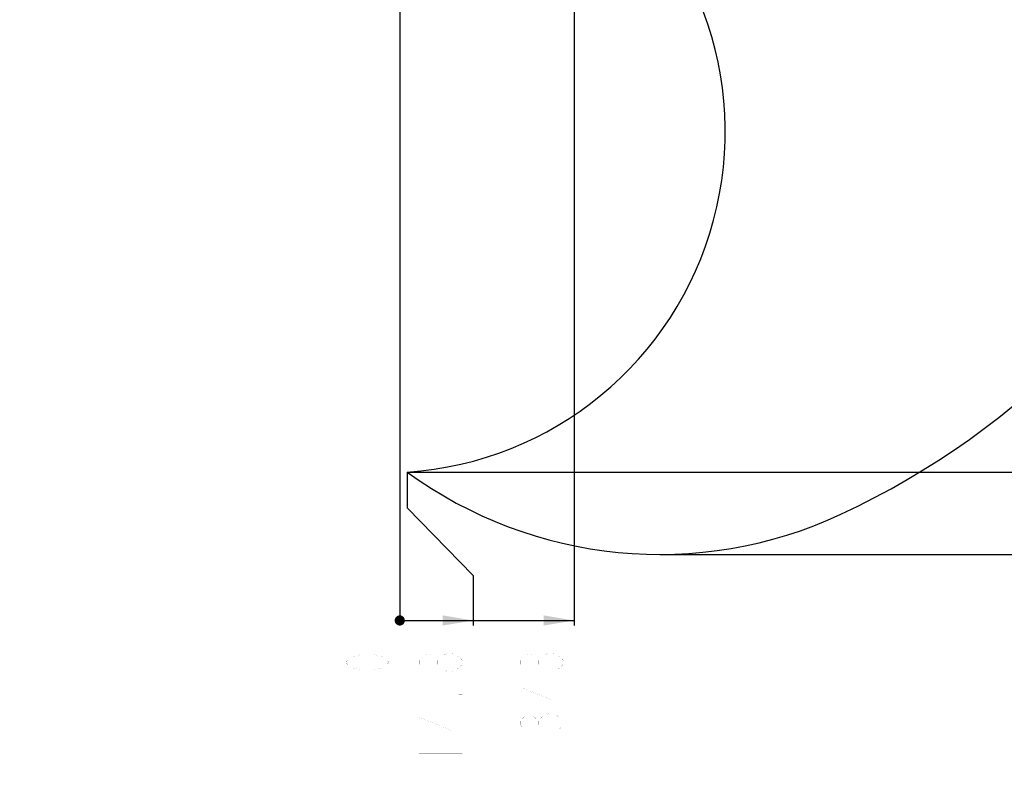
# Model space of a CAD drawing. Header units: millimetres. Extents: x 0 to 11890, y 0 to 8410.
# Tile 87 of 130: x 5776 to 7712, y 3091 to 4562. Entities that reach past the tile are written whole.
import ezdxf

# ---------------------------------------------------------------- set-up
doc = ezdxf.new("R2010")
doc.units = ezdxf.units.MM
doc.header["$LTSCALE"] = 653.95
doc.linetypes.add('CENTER', pattern=[0.6, 0.375, -0.075, 0.075, -0.075])
doc.layers.get('0').update_dxf_attribs({"linetype": 'CONTINUOUS'})
doc.layers.add('204101000064_DXF_AXIS', color=7, linetype='CONTINUOUS')
doc.layers.add('JISHUZILIAO_DXF_DIMENSION', color=7, linetype='CONTINUOUS')
doc.styles.get("Standard").update_dxf_attribs({"font": 'txt', "width": 0.7})
doc.dimstyles.new('DIMSTYLE_10', dxfattribs={"dimtxt": 85, "dimasz": 60, "dimexe": 1, "dimexo": 0, "dimgap": 2.125, "dimtad": 0, "dimtih": 1, "dimtoh": 1, "dimdec": 1, "dimdsep": 46, "dimtxsty": 'Standard', "dimblk": '_FILLED', "dimblk1": '_FILLED', "dimblk2": '_FILLED', "dimcen": 0.09, "dimclrt": 5, "dimazin": 2, "dimtp": 1.2, "dimtm": 1.2, "dimtfac": 1, "dimtdec": 1, "dimtofl": 0, "dimtmove": 0, "dimatfit": 3, "dimldrblk": '_FILLED', "dimfxl": 1, "dimtolj": 1, "dimarcsym": 0})
doc.dimstyles.new('DIMSTYLE_12', dxfattribs={"dimtxt": 85, "dimasz": 60, "dimexe": 1, "dimexo": 0, "dimgap": 2.125, "dimtad": 0, "dimtih": 1, "dimtoh": 1, "dimdec": 1, "dimdsep": 46, "dimtxsty": 'Standard', "dimblk": '_FILLED', "dimblk1": '_FILLED', "dimblk2": '_FILLED', "dimcen": 0.09, "dimclrt": 5, "dimazin": 2, "dimtp": 0.8, "dimtm": 0.8, "dimtfac": 1, "dimtdec": 1, "dimtofl": 0, "dimtmove": 0, "dimatfit": 3, "dimldrblk": '_FILLED', "dimfxl": 1, "dimtolj": 1, "dimarcsym": 0})
doc.dimstyles.new('DIMSTYLE_16', dxfattribs={"dimtxt": 85, "dimasz": 60, "dimexe": 1, "dimexo": 0, "dimgap": 2.125, "dimtad": 1, "dimdec": 1, "dimdsep": 46, "dimtxsty": 'Standard', "dimblk": '_FILLED', "dimblk1": '_FILLED', "dimblk2": '_FILLED', "dimcen": 0.09, "dimclrt": 5, "dimazin": 2, "dimtp": 2, "dimtm": 2, "dimtfac": 1, "dimtdec": 1, "dimtofl": 0, "dimtmove": 0, "dimatfit": 3, "dimldrblk": '_FILLED', "dimfxl": 1, "dimtolj": 1, "dimarcsym": 0})
doc.dimstyles.new('DIMSTYLE_6', dxfattribs={"dimtxt": 85, "dimasz": 60, "dimexe": 1, "dimexo": 0, "dimgap": 2.125, "dimtad": 0, "dimtih": 1, "dimtoh": 1, "dimdec": 1, "dimdsep": 46, "dimtxsty": 'Standard', "dimblk": '_FILLED', "dimblk1": '_FILLED', "dimblk2": '_FILLED', "dimcen": 0.09, "dimclrt": 5, "dimazin": 2, "dimtp": 0.2, "dimtm": 0.2, "dimtfac": 1, "dimtdec": 1, "dimtofl": 0, "dimtmove": 0, "dimatfit": 3, "dimldrblk": '_FILLED', "dimfxl": 1, "dimtolj": 1, "dimarcsym": 0})
doc.dimstyles.new('DIMSTYLE_7', dxfattribs={"dimtxt": 85, "dimasz": 60, "dimexe": 1, "dimexo": 0, "dimgap": 2.125, "dimtad": 0, "dimtih": 1, "dimtoh": 1, "dimdsep": 46, "dimtxsty": 'Standard', "dimblk": '_FILLED', "dimblk1": '_FILLED', "dimblk2": '_FILLED', "dimcen": 0.09, "dimclrt": 5, "dimazin": 2, "dimtp": 0.1, "dimtm": 0.1, "dimtfac": 1, "dimtofl": 0, "dimtmove": 0, "dimatfit": 3, "dimldrblk": '_FILLED', "dimfxl": 1, "dimtolj": 1, "dimarcsym": 0})
doc.dimstyles.new('DIMSTYLE_8', dxfattribs={"dimtxt": 85, "dimasz": 60, "dimexe": 1, "dimexo": 0, "dimgap": 2.125, "dimtad": 0, "dimtih": 1, "dimtoh": 1, "dimdec": 1, "dimdsep": 46, "dimtxsty": 'Standard', "dimblk": '_FILLED', "dimblk1": '_FILLED', "dimblk2": '_FILLED', "dimcen": 0.09, "dimclrt": 5, "dimazin": 2, "dimtp": 0.5, "dimtm": 0.5, "dimtfac": 1, "dimtdec": 1, "dimtofl": 0, "dimtmove": 0, "dimatfit": 3, "dimldrblk": '_FILLED', "dimfxl": 1, "dimtolj": 1, "dimarcsym": 0})

# ---------------------------------------------------------------- blocks, each defined once
blk = doc.blocks.new('*D9')
at = {"layer": 'JISHUZILIAO_DXF_DIMENSION', "color": 2, "linetype": 'Continuous', "transparency": 16777216}
for p, q in [((6538.5, 3673.3), (6538.5, 3603.4)), ((6538.5, 3603.4), (6668.1, 3470.3)), ((6668.1, 3470.3), (6668.1, 3371.8))]:
    blk.add_line(p, q, dxfattribs=at)
blk = doc.blocks.new('_FILLED')
at = {"color": 0, "linetype": 'ByBlock'}
blk.add_solid([(0, 0), (-1, 0.167), (-1, -0.167)], dxfattribs=at)
blk = doc.blocks.new('*D10')
at = {"layer": 'JISHUZILIAO_DXF_DIMENSION', "color": 2, "linetype": 'Continuous', "transparency": 16777216}
blk.add_line((6523.7, 4537.3), (6523.7, 3371.8), dxfattribs=at)
blk = doc.blocks.new('*D11')
at = {"layer": 'JISHUZILIAO_DXF_DIMENSION', "color": 2, "linetype": 'Continuous', "transparency": 16777216}
blk.add_line((6866.7, 4898.4), (6866.7, 3371.8), dxfattribs=at)
blk = doc.blocks.new('*D17')
at = {"layer": 'JISHUZILIAO_DXF_DIMENSION', "color": 2, "linetype": 'Continuous', "transparency": 16777216}
blk.add_line((5346.7, 4458.6), (4994, 4458.6), dxfattribs=at)
blk = doc.blocks.new('*D23')
at = {"layer": 'JISHUZILIAO_DXF_DIMENSION', "color": 2, "linetype": 'Continuous', "transparency": 16777216}
blk.add_line((6538.5, 3673.3), (8833.8, 3673.3), dxfattribs=at)
blk = doc.blocks.new('*D24')
at = {"layer": 'JISHUZILIAO_DXF_DIMENSION', "color": 2, "linetype": 'Continuous', "transparency": 16777216}
blk.add_line((7034.9, 3511.4), (8833.8, 3511.4), dxfattribs=at)
blk = doc.blocks.new('*D30')
at = {"layer": 'JISHUZILIAO_DXF_DIMENSION', "color": 2, "linetype": 'Continuous', "transparency": 16777216}
for p, q in [((6713.7, 6644.4), (9411, 6644.4)), ((9401, 6644.4), (9401, 5077.9)), ((9401, 3511.4), (9401, 5077.9)), ((7034.9, 3511.4), (9411, 3511.4))]:
    blk.add_line(p, q, dxfattribs=at)
at = {"layer": 'JISHUZILIAO_DXF_DIMENSION', "color": 2, "linetype": 'Continuous', "transparency": 16777216, "xscale": 60, "yscale": 60, "zscale": 60}
for p, rotation in [((9401, 6644.4), 90), ((9401, 3511.4), 270)]:
    blk.add_blockref('_FILLED', p, dxfattribs=dict(at, rotation=rotation))

msp = doc.modelspace()

# ---------------------------------------------------------------- linework, layer by layer
at = {"color": 2, "linetype": 'Continuous'}
msp.add_line((6523.715, 3381.754), (6866.679, 3381.754), dxfattribs=at)
at = {"color": 2, "linetype": 'Continuous', "const_width": 10}
msp.add_lwpolyline([(6518.715, 3381.754, 1), (6528.715, 3381.754, 1)], format="xyb", close=True, dxfattribs=at)
msp.add_lwpolyline([(6518.715, 3381.754, 1), (6528.715, 3381.754, 1)], format="xyb", close=True, dxfattribs=at)
at = {"color": 2, "linetype": 'Continuous'}
for centre, radius, start, end in [((6713.715, 5042.3), 1602.087, 295, 180), ((6493.715, 4341.787), 670, 273.833265, 56.174701), ((7034.905, 4353.506), 842.087, 233.879473, 295)]:
    msp.add_arc(centre, radius, start, end, dxfattribs=at)
for points in [[(6668.083, 3381.754), (6608.083, 3371.754), (6608.083, 3391.754)], [(6866.679, 3381.754), (6806.679, 3371.754), (6806.679, 3391.754)]]:
    msp.add_solid(points, dxfattribs=at)
at = {"layer": '204101000064_DXF_AXIS', "color": 7, "linetype": 'CENTER'}
msp.add_line((6523.715, 5089.298), (6523.715, 4537.3), dxfattribs=at)
at = {"layer": 'JISHUZILIAO_DXF_DIMENSION', "color": 5, "linetype": 'Continuous', "const_width": 0.1}
for points in [[(6502.466, 3299.504), (6495.382, 3292.066), (6488.299, 3288.348), (6474.132, 3284.629), (6445.799, 3284.629), (6431.632, 3288.348), (6424.549, 3292.066), (6417.466, 3299.504), (6424.549, 3306.941), (6431.632, 3310.66), (6445.799, 3314.379), (6474.132, 3314.379), (6488.299, 3310.66), (6495.382, 3306.941), (6502.466, 3299.504)], [(6597.25, 3295.785), (6590.166, 3288.348), (6583.082, 3284.629), (6575.999, 3284.629), (6568.916, 3288.348), (6561.833, 3295.785), (6561.833, 3303.223), (6568.916, 3310.66), (6575.999, 3314.379), (6583.082, 3314.379), (6590.166, 3310.66), (6597.25, 3303.223)], [(6646.833, 3295.785), (6639.749, 3288.348), (6632.666, 3284.629), (6625.583, 3280.91), (6618.499, 3280.91), (6611.416, 3284.629), (6604.333, 3288.348), (6597.25, 3295.785), (6597.25, 3303.223), (6604.333, 3310.66), (6618.499, 3318.097)], [(6618.499, 3318.097), (6625.583, 3318.097), (6632.666, 3314.379), (6639.749, 3310.66), (6646.833, 3303.223), (6646.833, 3295.785)], [(6767.512, 3288.348), (6760.429, 3295.785), (6760.429, 3303.223), (6767.512, 3310.66), (6774.596, 3314.379), (6781.68, 3314.379), (6788.763, 3310.66), (6795.846, 3303.223), (6802.929, 3310.66)], [(6802.929, 3310.66), (6817.096, 3318.097), (6824.179, 3318.097), (6831.263, 3314.379), (6838.346, 3310.66), (6845.429, 3303.223), (6845.429, 3295.785), (6838.346, 3288.348), (6831.263, 3284.629)], [(6795.846, 3295.785), (6795.846, 3303.223)], [(6845.429, 3251.16), (6760.429, 3251.16), (6824.179, 3225.129), (6824.179, 3258.598)], [(6646.833, 3240.004), (6646.833, 3236.285), (6639.749, 3236.285), (6646.833, 3240.004)], [(6646.833, 3191.66), (6561.833, 3191.66), (6625.583, 3165.629), (6625.583, 3199.098)], [(6767.512, 3169.348), (6760.429, 3176.785), (6760.429, 3184.222), (6767.512, 3191.66), (6774.596, 3195.379), (6781.68, 3195.379), (6788.763, 3191.66), (6795.846, 3184.222), (6802.929, 3191.66), (6817.096, 3199.098)], [(6817.096, 3199.098), (6824.179, 3199.098)], [(6824.179, 3199.098), (6838.346, 3191.66), (6845.429, 3184.222), (6845.429, 3176.785), (6838.346, 3169.348), (6831.263, 3165.629)], [(6795.846, 3176.785), (6795.846, 3184.222)], [(6561.833, 3121.004), (6646.833, 3121.004)]]:
    msp.add_lwpolyline(points, dxfattribs=at)

# ---------------------------------------------------------------- dimensions: what is measured, and where the dimension line sits
at = {"layer": 'JISHUZILIAO_DXF_DIMENSION', "color": 2, "linetype": 'Continuous'}
dim = msp.add_linear_dim(base=(9400.991, 6644.386), p1=(7034.905, 3511.419), p2=(6713.715, 6644.386), angle=90, dimstyle='DIMSTYLE_16', dxfattribs=at)
dim.commit()
dim.dimension.update_dxf_attribs({"geometry": '*D30', "text_midpoint": (9400.991, 4958.903), "dimtype": 160})
for feature_location, offset, dtype, origin, dimstyle, override, picture, middle in [((6866.679, 4898.382), (0, -1526.628), 1, (6523.715, 4898.382), 'DIMSTYLE_8', {"dimgap": 21.250021, "dimtad": 1, "dimtih": 0, "dimtoh": 0}, '*D11', (6845.429, 3150.754)), ((5346.74, 4458.612), (-352.728, 0), 0, (6391.868, 4587.3), 'DIMSTYLE_8', {"dimgap": 21.249889, "dimtad": 1, "dimtih": 0, "dimtoh": 0}, '*D17', (4654.011, 4479.862)), ((6538.507, 3673.286), (2295.296, 0), 0, (6538.507, 4587.3), 'DIMSTYLE_12', {"dimgap": 21.250152, "dimtad": 1, "dimtih": 0, "dimtoh": 0}, '*D23', (8876.304, 3694.536)), ((7034.905, 3511.419), (1798.898, 0), 0, (7034.905, 4587.3), 'DIMSTYLE_10', {"dimgap": 21.250152, "dimtad": 1, "dimtih": 0, "dimtoh": 0}, '*D24', (8876.304, 3532.669)), ((6523.71548521, 4537.299512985), (0, -1165.54571644), 1, (6523.71548521, 4537.299512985), 'DIMSTYLE_7', {"dimgap": 21.250168, "dimtad": 1, "dimtih": 0, "dimtoh": 0}, '*D10', (6502.46548521, 3269.753796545)), ((6538.507, 3673.286), (129.576, -301.532), 1, (6523.715, 4537.3), 'DIMSTYLE_6', {"dimgap": 21.249947, "dimtad": 1, "dimtih": 0, "dimtoh": 0}, '*D9', (6646.833, 3091.254))]:
    dim = msp.add_ordinate_dim(feature_location=feature_location, offset=offset, dtype=dtype, origin=origin, dimstyle=dimstyle, override=override, dxfattribs=at)
    dim.commit()
    dim.dimension.update_dxf_attribs({"geometry": picture, "text_midpoint": middle})

doc.saveas('drawing.dxf')
